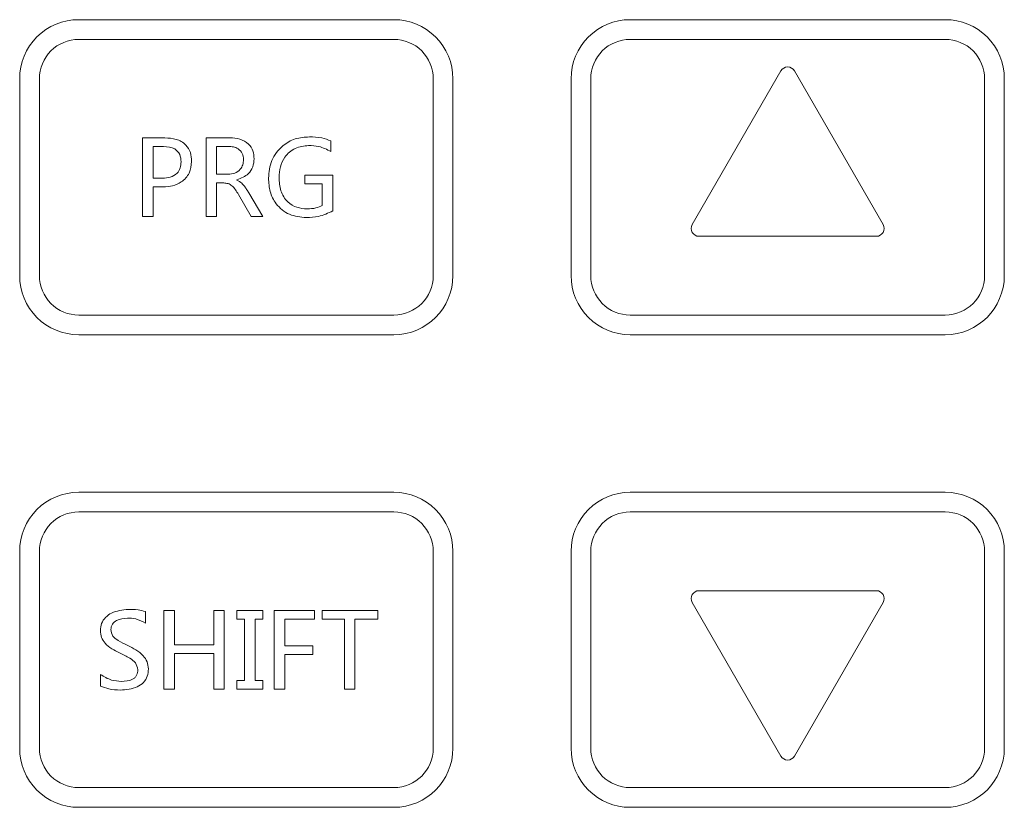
# Model space of a CAD drawing. Header units: millimetres. Extents: x -420 to 420, y -297 to 297.
# Tile 30 of 203: x -290 to -265, y -19 to 1. Entities that reach past the tile are written whole.
import ezdxf

# ---------------------------------------------------------------- set-up
doc = ezdxf.new("R2010")
doc.units = ezdxf.units.MM
doc.header["$MEASUREMENT"] = 0
doc.layers.add('layer 1', color=7, linetype='Continuous')

msp = doc.modelspace()

# ---------------------------------------------------------------- linework, layer by layer
at = {"layer": 'layer 1', "lineweight": 9}
for points, knots in [([(-288.71, 0.9495), (-289.1078, 0.9495), (-289.4894, 0.7915), (-289.7708, 0.5103), (-289.7708, 0.5103), (-290.052, 0.2289), (-290.21, -0.1527), (-290.21, -0.5505)], [0, 0, 0, 0, 0.3333333, 0.3333333, 0.3333333, 0.3333333, 1, 1, 1, 1]), ([(-279.2098, -0.5505), (-279.2098, -0.1527), (-279.3678, 0.2289), (-279.6492, 0.5103), (-279.6492, 0.5103), (-279.9304, 0.7915), (-280.312, 0.9495), (-280.7098, 0.9495)], [0, 0, 0, 0, 0.3333333, 0.3333333, 0.3333333, 0.3333333, 1, 1, 1, 1]), ([(-274.7097, 0.9495), (-275.1075, 0.9495), (-275.4891, 0.7915), (-275.7705, 0.5103), (-275.7705, 0.5103), (-276.0517, 0.2289), (-276.2097, -0.1527), (-276.2097, -0.5505)], [0, 0, 0, 0, 0.3333333, 0.3333333, 0.3333333, 0.3333333, 1, 1, 1, 1]), ([(-265.2095, -0.5505), (-265.2095, -0.1527), (-265.3675, 0.2289), (-265.6489, 0.5103), (-265.6489, 0.5103), (-265.9301, 0.7915), (-266.3117, 0.9495), (-266.7095, 0.9495)], [0, 0, 0, 0, 0.3333333, 0.3333333, 0.3333333, 0.3333333, 1, 1, 1, 1]), ([(-288.71, 0.4495), (-288.9752, 0.4495), (-289.2296, 0.3443), (-289.4172, 0.1567), (-289.4172, 0.1567), (-289.6046, -0.0309), (-289.71, -0.2853), (-289.71, -0.5505)], [0, 0, 0, 0, 0.3333333, 0.3333333, 0.3333333, 0.3333333, 1, 1, 1, 1]), ([(-279.7098, -0.5505), (-279.7098, -0.2853), (-279.8152, -0.0309), (-280.0028, 0.1567), (-280.0028, 0.1567), (-280.1902, 0.3443), (-280.4446, 0.4495), (-280.7098, 0.4495)], [0, 0, 0, 0, 0.3333333, 0.3333333, 0.3333333, 0.3333333, 1, 1, 1, 1]), ([(-274.7097, 0.4495), (-274.9749, 0.4495), (-275.2293, 0.3443), (-275.4169, 0.1567), (-275.4169, 0.1567), (-275.6043, -0.0309), (-275.7097, -0.2853), (-275.7097, -0.5505)], [0, 0, 0, 0, 0.3333333, 0.3333333, 0.3333333, 0.3333333, 1, 1, 1, 1]), ([(-265.7095, -0.5505), (-265.7095, -0.2853), (-265.8149, -0.0309), (-266.0025, 0.1567), (-266.0025, 0.1567), (-266.1899, 0.3443), (-266.4443, 0.4495), (-266.7095, 0.4495)], [0, 0, 0, 0, 0.3333333, 0.3333333, 0.3333333, 0.3333333, 1, 1, 1, 1]), ([(-270.5364, -0.3505), (-270.5722, -0.2885), (-270.6382, -0.2505), (-270.7096, -0.2505), (-270.7096, -0.2505), (-270.781, -0.2505), (-270.8472, -0.2885), (-270.8828, -0.3505)], [0, 0, 0, 0, 0.3333333, 0.3333333, 0.3333333, 0.3333333, 1, 1, 1, 1]), ([(-286.5225, -2.0505), (-286.4263, -2.0559), (-286.3299, -2.0615), (-286.2379, -2.0887), (-286.2379, -2.0887), (-286.1465, -2.1159), (-286.0593, -2.1645), (-285.9923, -2.2337), (-285.9923, -2.2337), (-285.9397, -2.2879), (-285.8995, -2.3549), (-285.8769, -2.4261), (-285.8769, -2.4261), (-285.8543, -2.4977), (-285.8491, -2.5733), (-285.8441, -2.6491)], [0, 0, 0, 0, 0.2, 0.2, 0.2, 0.2, 0.4, 0.4, 0.4, 0.4, 0.6, 0.6, 0.6, 0.6, 1, 1, 1, 1]), ([(-284.8749, -2.0505), (-284.7887, -2.0553), (-284.7025, -2.0601), (-284.6201, -2.0843), (-284.6201, -2.0843), (-284.5383, -2.1081), (-284.4603, -2.1511), (-284.3987, -2.2117), (-284.3987, -2.2117), (-284.3503, -2.2593), (-284.3119, -2.3179), (-284.2903, -2.3809), (-284.2903, -2.3809), (-284.2685, -2.4443), (-284.2637, -2.5121), (-284.2587, -2.5801)], [0, 0, 0, 0, 0.2, 0.2, 0.2, 0.2, 0.4, 0.4, 0.4, 0.4, 0.6, 0.6, 0.6, 0.6, 1, 1, 1, 1]), ([(-283.8929, -3.0767), (-283.8779, -2.9211), (-283.8631, -2.7653), (-283.8059, -2.6239), (-283.8059, -2.6239), (-283.7491, -2.4827), (-283.6499, -2.3557), (-283.5299, -2.2557), (-283.5299, -2.2557), (-283.4353, -2.1771), (-283.3277, -2.1153), (-283.2129, -2.0799), (-283.2129, -2.0799), (-283.0979, -2.0443), (-282.9757, -2.0353), (-282.8536, -2.0261)], [0, 0, 0, 0, 0.2, 0.2, 0.2, 0.2, 0.4, 0.4, 0.4, 0.4, 0.6, 0.6, 0.6, 0.6, 1, 1, 1, 1]), ([(-282.8772, -2.2455), (-282.9937, -2.2589), (-283.1103, -2.2723), (-283.2137, -2.3197), (-283.2137, -2.3197), (-283.3169, -2.3671), (-283.4071, -2.4487), (-283.4751, -2.5437), (-283.4751, -2.5437), (-283.5285, -2.6187), (-283.5683, -2.7021), (-283.5909, -2.7893), (-283.5909, -2.7893), (-283.6135, -2.8769), (-283.6191, -2.9683), (-283.6245, -3.0595)], [0, 0, 0, 0, 0.2, 0.2, 0.2, 0.2, 0.4, 0.4, 0.4, 0.4, 0.6, 0.6, 0.6, 0.6, 1, 1, 1, 1]), ([(-282.3074, -2.3979), (-282.4082, -2.3475), (-282.5088, -2.2971), (-282.616, -2.2723), (-282.616, -2.2723), (-282.7004, -2.2527), (-282.7888, -2.2491), (-282.8772, -2.2455)], [0, 0, 0, 0, 0.3333333, 0.3333333, 0.3333333, 0.3333333, 1, 1, 1, 1]), ([(-282.8536, -2.0261), (-282.7482, -2.0293), (-282.643, -2.0327), (-282.5416, -2.0547), (-282.5416, -2.0547), (-282.462, -2.0721), (-282.3846, -2.1009), (-282.3074, -2.1297)], [0, 0, 0, 0, 0.3333333, 0.3333333, 0.3333333, 0.3333333, 1, 1, 1, 1]), ([(-286.1123, -2.6595), (-286.1169, -2.5951), (-286.1213, -2.5309), (-286.1469, -2.4733), (-286.1469, -2.4733), (-286.1723, -2.4163), (-286.2185, -2.3661), (-286.2717, -2.3337), (-286.2717, -2.3337), (-286.3561, -2.2825), (-286.4585, -2.2761), (-286.5609, -2.2699)], [0, 0, 0, 0, 0.25, 0.25, 0.25, 0.25, 0.5, 0.5, 0.5, 0.5, 1, 1, 1, 1]), ([(-284.5271, -2.6023), (-284.5319, -2.5479), (-284.5369, -2.4935), (-284.5591, -2.4453), (-284.5591, -2.4453), (-284.5811, -2.3975), (-284.6203, -2.3559), (-284.6661, -2.3273), (-284.6661, -2.3273), (-284.7023, -2.3045), (-284.7427, -2.2901), (-284.7839, -2.2817), (-284.7839, -2.2817), (-284.8253, -2.2735), (-284.8677, -2.2717), (-284.9101, -2.2699)], [0, 0, 0, 0, 0.2, 0.2, 0.2, 0.2, 0.4, 0.4, 0.4, 0.4, 0.6, 0.6, 0.6, 0.6, 1, 1, 1, 1]), ([(-286.5853, -3.0749), (-286.5183, -3.0713), (-286.4511, -3.0679), (-286.3867, -3.0495), (-286.3867, -3.0495), (-286.3227, -3.0311), (-286.2611, -2.9979), (-286.2145, -2.9499), (-286.2145, -2.9499), (-286.1777, -2.9121), (-286.1503, -2.8649), (-286.1347, -2.8151), (-286.1347, -2.8151), (-286.1191, -2.7651), (-286.1157, -2.7123), (-286.1123, -2.6595)], [0, 0, 0, 0, 0.2, 0.2, 0.2, 0.2, 0.4, 0.4, 0.4, 0.4, 0.6, 0.6, 0.6, 0.6, 1, 1, 1, 1]), ([(-285.8441, -2.6491), (-285.8557, -2.7517), (-285.8673, -2.8543), (-285.9097, -2.9443), (-285.9097, -2.9443), (-285.9523, -3.0343), (-286.0257, -3.1119), (-286.1099, -3.1705), (-286.1099, -3.1705), (-286.1765, -3.2169), (-286.2499, -3.2516), (-286.3267, -3.2704), (-286.3267, -3.2704), (-286.4035, -3.289), (-286.4839, -3.2918), (-286.5643, -3.2944)], [0, 0, 0, 0, 0.2, 0.2, 0.2, 0.2, 0.4, 0.4, 0.4, 0.4, 0.6, 0.6, 0.6, 0.6, 1, 1, 1, 1]), ([(-284.9139, -2.9773), (-284.8569, -2.9723), (-284.8001, -2.9673), (-284.7477, -2.9473), (-284.7477, -2.9473), (-284.6957, -2.9275), (-284.6483, -2.8927), (-284.6113, -2.8493), (-284.6113, -2.8493), (-284.5821, -2.8151), (-284.5595, -2.7757), (-284.5465, -2.7337), (-284.5465, -2.7337), (-284.5335, -2.6915), (-284.5303, -2.6469), (-284.5271, -2.6023)], [0, 0, 0, 0, 0.2, 0.2, 0.2, 0.2, 0.4, 0.4, 0.4, 0.4, 0.6, 0.6, 0.6, 0.6, 1, 1, 1, 1]), ([(-284.2587, -2.5801), (-284.2641, -2.6503), (-284.2693, -2.7203), (-284.2919, -2.7863), (-284.2919, -2.7863), (-284.3145, -2.8521), (-284.3545, -2.9137), (-284.4047, -2.9611), (-284.4047, -2.9611), (-284.4835, -3.0357), (-284.5879, -3.0755), (-284.6925, -3.1153)], [0, 0, 0, 0, 0.25, 0.25, 0.25, 0.25, 0.5, 0.5, 0.5, 0.5, 1, 1, 1, 1]), ([(-284.6565, -3.4876), (-284.7041, -3.4058), (-284.7517, -3.324), (-284.8245, -3.266), (-284.8245, -3.266), (-284.8529, -3.2431), (-284.8855, -3.2241), (-284.9201, -3.2133), (-284.9201, -3.2133), (-284.9547, -3.2023), (-284.9915, -3.1995), (-285.0281, -3.1967)], [0, 0, 0, 0, 0.25, 0.25, 0.25, 0.25, 0.5, 0.5, 0.5, 0.5, 1, 1, 1, 1]), ([(-284.6925, -3.1217), (-284.6479, -3.1465), (-284.6033, -3.1715), (-284.5667, -3.2057), (-284.5667, -3.2057), (-284.5429, -3.2279), (-284.5227, -3.2542), (-284.5033, -3.2808), (-284.5033, -3.2808), (-284.4837, -3.3074), (-284.4653, -3.3344), (-284.4475, -3.3618), (-284.4475, -3.3618), (-284.4297, -3.3894), (-284.4127, -3.4174), (-284.3955, -3.4454)], [0, 0, 0, 0, 0.2, 0.2, 0.2, 0.2, 0.4, 0.4, 0.4, 0.4, 0.6, 0.6, 0.6, 0.6, 1, 1, 1, 1]), ([(-282.9325, -4.075), (-283.0793, -4.0612), (-283.2261, -4.0474), (-283.3587, -3.9918), (-283.3587, -3.9918), (-283.4909, -3.9364), (-283.6089, -3.8396), (-283.6977, -3.7228), (-283.6977, -3.7228), (-283.7679, -3.6308), (-283.8197, -3.5262), (-283.8493, -3.4166), (-283.8493, -3.4166), (-283.8787, -3.3068), (-283.8859, -3.1917), (-283.8929, -3.0767)], [0, 0, 0, 0, 0.2, 0.2, 0.2, 0.2, 0.4, 0.4, 0.4, 0.4, 0.6, 0.6, 0.6, 0.6, 1, 1, 1, 1]), ([(-283.6245, -3.0595), (-283.6177, -3.1731), (-283.6109, -3.2866), (-283.5767, -3.3938), (-283.5767, -3.3938), (-283.5427, -3.5004), (-283.4819, -3.6008), (-283.3997, -3.6788), (-283.3997, -3.6788), (-283.3349, -3.7402), (-283.2567, -3.7878), (-283.1731, -3.815), (-283.1731, -3.815), (-283.0895, -3.8422), (-283.0003, -3.8488), (-282.911, -3.8554)], [0, 0, 0, 0, 0.2, 0.2, 0.2, 0.2, 0.4, 0.4, 0.4, 0.4, 0.6, 0.6, 0.6, 0.6, 1, 1, 1, 1]), ([(-282.2586, -3.9068), (-282.3788, -3.9618), (-282.499, -4.0168), (-282.6254, -4.0442), (-282.6254, -4.0442), (-282.7252, -4.0658), (-282.8288, -4.0704), (-282.9325, -4.075)], [0, 0, 0, 0, 0.3333333, 0.3333333, 0.3333333, 0.3333333, 1, 1, 1, 1]), ([(-282.911, -3.8554), (-282.836, -3.8522), (-282.761, -3.8492), (-282.6898, -3.8304), (-282.6898, -3.8304), (-282.634, -3.8158), (-282.5804, -3.7914), (-282.527, -3.767)], [0, 0, 0, 0, 0.3333333, 0.3333333, 0.3333333, 0.3333333, 1, 1, 1, 1]), ([(-273.1347, -4.2506), (-273.1703, -4.3124), (-273.1703, -4.3886), (-273.1347, -4.4506), (-273.1347, -4.4506), (-273.0989, -4.5124), (-273.0329, -4.5506), (-272.9615, -4.5506)], [0, 0, 0, 0, 0.3333333, 0.3333333, 0.3333333, 0.3333333, 1, 1, 1, 1]), ([(-268.458, -4.5506), (-268.3866, -4.5506), (-268.3204, -4.5124), (-268.2848, -4.4506), (-268.2848, -4.4506), (-268.249, -4.3886), (-268.249, -4.3124), (-268.2848, -4.2506)], [0, 0, 0, 0, 0.3333333, 0.3333333, 0.3333333, 0.3333333, 1, 1, 1, 1]), ([(-290.21, -5.5506), (-290.21, -5.9484), (-290.052, -6.3298), (-289.7708, -6.6112), (-289.7708, -6.6112), (-289.4894, -6.8924), (-289.1078, -7.0506), (-288.71, -7.0506)], [0, 0, 0, 0, 0.3333333, 0.3333333, 0.3333333, 0.3333333, 1, 1, 1, 1]), ([(-289.71, -5.5506), (-289.71, -5.8158), (-289.6046, -6.07), (-289.4172, -6.2576), (-289.4172, -6.2576), (-289.2296, -6.4452), (-288.9752, -6.5506), (-288.71, -6.5506)], [0, 0, 0, 0, 0.3333333, 0.3333333, 0.3333333, 0.3333333, 1, 1, 1, 1]), ([(-276.2097, -5.5506), (-276.2097, -5.9484), (-276.0517, -6.3298), (-275.7705, -6.6112), (-275.7705, -6.6112), (-275.4891, -6.8924), (-275.1075, -7.0506), (-274.7097, -7.0506)], [0, 0, 0, 0, 0.3333333, 0.3333333, 0.3333333, 0.3333333, 1, 1, 1, 1]), ([(-275.7097, -5.5506), (-275.7097, -5.8158), (-275.6043, -6.07), (-275.4169, -6.2576), (-275.4169, -6.2576), (-275.2293, -6.4452), (-274.9749, -6.5506), (-274.7097, -6.5506)], [0, 0, 0, 0, 0.3333333, 0.3333333, 0.3333333, 0.3333333, 1, 1, 1, 1]), ([(-288.71, -11.0507), (-289.1078, -11.0507), (-289.4894, -11.2087), (-289.7708, -11.4899), (-289.7708, -11.4899), (-290.052, -11.7713), (-290.21, -12.1529), (-290.21, -12.5507)], [0, 0, 0, 0, 0.3333333, 0.3333333, 0.3333333, 0.3333333, 1, 1, 1, 1]), ([(-279.2098, -12.5507), (-279.2098, -12.1529), (-279.3678, -11.7713), (-279.6492, -11.4899), (-279.6492, -11.4899), (-279.9304, -11.2087), (-280.312, -11.0507), (-280.7098, -11.0507)], [0, 0, 0, 0, 0.3333333, 0.3333333, 0.3333333, 0.3333333, 1, 1, 1, 1]), ([(-274.7097, -11.0507), (-275.1075, -11.0507), (-275.4891, -11.2087), (-275.7705, -11.4899), (-275.7705, -11.4899), (-276.0517, -11.7713), (-276.2097, -12.1529), (-276.2097, -12.5507)], [0, 0, 0, 0, 0.3333333, 0.3333333, 0.3333333, 0.3333333, 1, 1, 1, 1]), ([(-265.2095, -12.5507), (-265.2095, -12.1529), (-265.3675, -11.7713), (-265.6489, -11.4899), (-265.6489, -11.4899), (-265.9301, -11.2087), (-266.3117, -11.0507), (-266.7095, -11.0507)], [0, 0, 0, 0, 0.3333333, 0.3333333, 0.3333333, 0.3333333, 1, 1, 1, 1]), ([(-288.71, -11.5507), (-288.9752, -11.5507), (-289.2296, -11.6559), (-289.4172, -11.8435), (-289.4172, -11.8435), (-289.6046, -12.0311), (-289.71, -12.2855), (-289.71, -12.5507)], [0, 0, 0, 0, 0.3333333, 0.3333333, 0.3333333, 0.3333333, 1, 1, 1, 1]), ([(-279.7098, -12.5507), (-279.7098, -12.2855), (-279.8152, -12.0311), (-280.0028, -11.8435), (-280.0028, -11.8435), (-280.1902, -11.6559), (-280.4446, -11.5507), (-280.7098, -11.5507)], [0, 0, 0, 0, 0.3333333, 0.3333333, 0.3333333, 0.3333333, 1, 1, 1, 1]), ([(-274.7097, -11.5507), (-274.9749, -11.5507), (-275.2293, -11.6559), (-275.4169, -11.8435), (-275.4169, -11.8435), (-275.6043, -12.0311), (-275.7097, -12.2855), (-275.7097, -12.5507)], [0, 0, 0, 0, 0.3333333, 0.3333333, 0.3333333, 0.3333333, 1, 1, 1, 1]), ([(-265.7095, -12.5507), (-265.7095, -12.2855), (-265.8149, -12.0311), (-266.0025, -11.8435), (-266.0025, -11.8435), (-266.1899, -11.6559), (-266.4443, -11.5507), (-266.7095, -11.5507)], [0, 0, 0, 0, 0.3333333, 0.3333333, 0.3333333, 0.3333333, 1, 1, 1, 1]), ([(-272.9615, -13.5507), (-273.0329, -13.5507), (-273.0989, -13.5887), (-273.1347, -13.6507), (-273.1347, -13.6507), (-273.1703, -13.7125), (-273.1703, -13.7888), (-273.1347, -13.8508)], [0, 0, 0, 0, 0.3333333, 0.3333333, 0.3333333, 0.3333333, 1, 1, 1, 1]), ([(-268.2848, -13.8508), (-268.249, -13.7888), (-268.249, -13.7125), (-268.2848, -13.6507), (-268.2848, -13.6507), (-268.3204, -13.5887), (-268.3866, -13.5507), (-268.458, -13.5507)], [0, 0, 0, 0, 0.3333333, 0.3333333, 0.3333333, 0.3333333, 1, 1, 1, 1]), ([(-288.1611, -14.563), (-288.1555, -14.5008), (-288.1499, -14.4386), (-288.1289, -14.3812), (-288.1289, -14.3812), (-288.1077, -14.324), (-288.0711, -14.2716), (-288.0271, -14.2274), (-288.0271, -14.2274), (-287.9831, -14.183), (-287.9317, -14.147), (-287.8769, -14.1196), (-287.8769, -14.1196), (-287.7483, -14.056), (-287.6011, -14.0412), (-287.4539, -14.0264)], [0, 0, 0, 0, 0.2, 0.2, 0.2, 0.2, 0.4, 0.4, 0.4, 0.4, 0.6, 0.6, 0.6, 0.6, 1, 1, 1, 1]), ([(-287.4751, -14.2458), (-287.5713, -14.254), (-287.6675, -14.2622), (-287.7505, -14.307), (-287.7505, -14.307), (-287.7919, -14.3296), (-287.8301, -14.3612), (-287.8557, -14.401), (-287.8557, -14.401), (-287.8687, -14.421), (-287.8785, -14.4432), (-287.8841, -14.466), (-287.8841, -14.466), (-287.8899, -14.489), (-287.8913, -14.5128), (-287.8929, -14.5366)], [0, 0, 0, 0, 0.2, 0.2, 0.2, 0.2, 0.4, 0.4, 0.4, 0.4, 0.6, 0.6, 0.6, 0.6, 1, 1, 1, 1]), ([(-287.0149, -14.3738), (-287.0957, -14.331), (-287.1765, -14.288), (-287.2631, -14.2674), (-287.2631, -14.2674), (-287.3313, -14.251), (-287.4033, -14.2484), (-287.4751, -14.2458)], [0, 0, 0, 0, 0.3333333, 0.3333333, 0.3333333, 0.3333333, 1, 1, 1, 1]), ([(-287.4539, -14.0264), (-287.3705, -14.0266), (-287.2871, -14.0268), (-287.2053, -14.0388), (-287.2053, -14.0388), (-287.1411, -14.048), (-287.0779, -14.0646), (-287.0149, -14.0812)], [0, 0, 0, 0, 0.3333333, 0.3333333, 0.3333333, 0.3333333, 1, 1, 1, 1]), ([(-287.6723, -15.1304), (-287.8079, -15.063), (-287.9435, -14.9958), (-288.0415, -14.884), (-288.0415, -14.884), (-288.0799, -14.8402), (-288.1125, -14.7894), (-288.1315, -14.7348), (-288.1315, -14.7348), (-288.1505, -14.6802), (-288.1559, -14.6216), (-288.1611, -14.563)], [0, 0, 0, 0, 0.25, 0.25, 0.25, 0.25, 0.5, 0.5, 0.5, 0.5, 1, 1, 1, 1]), ([(-287.8929, -14.5366), (-287.8831, -14.5956), (-287.8733, -14.6548), (-287.8429, -14.7008), (-287.8429, -14.7008), (-287.8121, -14.7474), (-287.7601, -14.7808), (-287.7089, -14.8112), (-287.7089, -14.8112), (-287.6277, -14.8596), (-287.5479, -14.901), (-287.4679, -14.9424)], [0, 0, 0, 0, 0.25, 0.25, 0.25, 0.25, 0.5, 0.5, 0.5, 0.5, 1, 1, 1, 1]), ([(-287.4679, -14.9424), (-287.3261, -15.0138), (-287.1841, -15.0852), (-287.0771, -15.2004), (-287.0771, -15.2004), (-287.0351, -15.2458), (-286.9985, -15.2978), (-286.9769, -15.3548), (-286.9769, -15.3548), (-286.9551, -15.4116), (-286.9485, -15.4734), (-286.9417, -15.5352)], [0, 0, 0, 0, 0.25, 0.25, 0.25, 0.25, 0.5, 0.5, 0.5, 0.5, 1, 1, 1, 1]), ([(-287.2099, -15.5572), (-287.2237, -15.4956), (-287.2375, -15.4338), (-287.2709, -15.385), (-287.2709, -15.385), (-287.3047, -15.3356), (-287.3589, -15.2994), (-287.4133, -15.2668), (-287.4133, -15.2668), (-287.4993, -15.2152), (-287.5857, -15.1728), (-287.6723, -15.1304)], [0, 0, 0, 0, 0.25, 0.25, 0.25, 0.25, 0.5, 0.5, 0.5, 0.5, 1, 1, 1, 1]), ([(-288.1611, -15.6788), (-288.0689, -15.7342), (-287.9765, -15.7896), (-287.8759, -15.8188), (-287.8759, -15.8188), (-287.7967, -15.842), (-287.7123, -15.8488), (-287.6281, -15.8556)], [0, 0, 0, 0, 0.3333333, 0.3333333, 0.3333333, 0.3333333, 1, 1, 1, 1]), ([(-286.9417, -15.5352), (-286.9463, -15.5986), (-286.9511, -15.662), (-286.9709, -15.7214), (-286.9709, -15.7214), (-286.9907, -15.7806), (-287.0253, -15.836), (-287.0693, -15.8818), (-287.0693, -15.8818), (-287.1133, -15.9276), (-287.1665, -15.964), (-287.2231, -15.9908), (-287.2231, -15.9908), (-287.3559, -16.0538), (-287.5067, -16.0644), (-287.6577, -16.0752)], [0, 0, 0, 0, 0.2, 0.2, 0.2, 0.2, 0.4, 0.4, 0.4, 0.4, 0.6, 0.6, 0.6, 0.6, 1, 1, 1, 1]), ([(-287.6281, -15.8556), (-287.5281, -15.8506), (-287.4281, -15.8458), (-287.3441, -15.7996), (-287.3441, -15.7996), (-287.3229, -15.7878), (-287.3029, -15.7736), (-287.2853, -15.7566), (-287.2853, -15.7566), (-287.2675, -15.7396), (-287.2523, -15.72), (-287.2415, -15.6984), (-287.2415, -15.6984), (-287.2197, -15.6558), (-287.2149, -15.6066), (-287.2099, -15.5572)], [0, 0, 0, 0, 0.2, 0.2, 0.2, 0.2, 0.4, 0.4, 0.4, 0.4, 0.6, 0.6, 0.6, 0.6, 1, 1, 1, 1]), ([(-287.6577, -16.0752), (-287.7549, -16.0698), (-287.8521, -16.0646), (-287.9457, -16.0428), (-287.9457, -16.0428), (-288.0191, -16.0258), (-288.0901, -15.9986), (-288.1611, -15.9714)], [0, 0, 0, 0, 0.3333333, 0.3333333, 0.3333333, 0.3333333, 1, 1, 1, 1]), ([(-290.21, -17.5508), (-290.21, -17.9486), (-290.052, -18.33), (-289.7708, -18.6114), (-289.7708, -18.6114), (-289.4894, -18.8926), (-289.1078, -19.0509), (-288.71, -19.0509)], [0, 0, 0, 0, 0.3333333, 0.3333333, 0.3333333, 0.3333333, 1, 1, 1, 1]), ([(-289.71, -17.5508), (-289.71, -17.816), (-289.6046, -18.0702), (-289.4172, -18.2578), (-289.4172, -18.2578), (-289.2296, -18.4454), (-288.9752, -18.5508), (-288.71, -18.5508)], [0, 0, 0, 0, 0.3333333, 0.3333333, 0.3333333, 0.3333333, 1, 1, 1, 1]), ([(-276.2097, -17.5508), (-276.2097, -17.9486), (-276.0517, -18.33), (-275.7705, -18.6114), (-275.7705, -18.6114), (-275.4891, -18.8926), (-275.1075, -19.0509), (-274.7097, -19.0509)], [0, 0, 0, 0, 0.3333333, 0.3333333, 0.3333333, 0.3333333, 1, 1, 1, 1]), ([(-275.7097, -17.5508), (-275.7097, -17.816), (-275.6043, -18.0702), (-275.4169, -18.2578), (-275.4169, -18.2578), (-275.2293, -18.4454), (-274.9749, -18.5508), (-274.7097, -18.5508)], [0, 0, 0, 0, 0.3333333, 0.3333333, 0.3333333, 0.3333333, 1, 1, 1, 1]), ([(-270.8828, -17.7508), (-270.8472, -17.8126), (-270.781, -17.8508), (-270.7096, -17.8508), (-270.7096, -17.8508), (-270.6382, -17.8508), (-270.5722, -17.8126), (-270.5364, -17.7508)], [0, 0, 0, 0, 0.3333333, 0.3333333, 0.3333333, 0.3333333, 1, 1, 1, 1])]:
    msp.add_open_spline(points, degree=3, knots=knots, dxfattribs=at)
for points in [[(-280.7098, 0.9495), (-280.7098, 0.9495), (-288.71, 0.9495), (-288.71, 0.9495)], [(-266.7095, 0.9495), (-266.7095, 0.9495), (-274.7097, 0.9495), (-274.7097, 0.9495)], [(-280.7098, 0.4495), (-280.7098, 0.4495), (-288.71, 0.4495), (-288.71, 0.4495)], [(-266.7095, 0.4495), (-266.7095, 0.4495), (-274.7097, 0.4495), (-274.7097, 0.4495)], [(-270.8828, -0.3505), (-270.8828, -0.3505), (-273.1347, -4.2506), (-273.1347, -4.2506)], [(-268.2848, -4.2506), (-268.2848, -4.2506), (-270.5364, -0.3505), (-270.5364, -0.3505)], [(-290.21, -0.5505), (-290.21, -0.5505), (-290.21, -5.5506), (-290.21, -5.5506)], [(-289.71, -0.5505), (-289.71, -0.5505), (-289.71, -5.5506), (-289.71, -5.5506)], [(-279.7098, -5.5506), (-279.7098, -5.5506), (-279.7098, -0.5505), (-279.7098, -0.5505)], [(-279.2098, -5.5506), (-279.2098, -5.5506), (-279.2098, -0.5505), (-279.2098, -0.5505)], [(-276.2097, -0.5505), (-276.2097, -0.5505), (-276.2097, -5.5506), (-276.2097, -5.5506)], [(-275.7097, -0.5505), (-275.7097, -0.5505), (-275.7097, -5.5506), (-275.7097, -5.5506)], [(-265.7095, -5.5506), (-265.7095, -5.5506), (-265.7095, -0.5505), (-265.7095, -0.5505)], [(-265.2095, -5.5506), (-265.2095, -5.5506), (-265.2095, -0.5505), (-265.2095, -0.5505)], [(-287.0879, -2.0505), (-287.0879, -2.0505), (-286.5225, -2.0505), (-286.5225, -2.0505)], [(-287.0879, -4.0506), (-287.0879, -4.0506), (-287.0879, -2.0505), (-287.0879, -2.0505)], [(-285.4783, -2.0505), (-285.4783, -2.0505), (-284.8749, -2.0505), (-284.8749, -2.0505)], [(-285.4783, -4.0506), (-285.4783, -4.0506), (-285.4783, -2.0505), (-285.4783, -2.0505)], [(-282.3074, -2.1297), (-282.3074, -2.1297), (-282.3074, -2.3979), (-282.3074, -2.3979)], [(-286.8197, -2.2699), (-286.8197, -2.2699), (-286.8197, -3.0749), (-286.8197, -3.0749)], [(-286.5609, -2.2699), (-286.5609, -2.2699), (-286.8197, -2.2699), (-286.8197, -2.2699)], [(-285.2099, -2.2699), (-285.2099, -2.2699), (-285.2099, -2.9773), (-285.2099, -2.9773)], [(-284.9101, -2.2699), (-284.9101, -2.2699), (-285.2099, -2.2699), (-285.2099, -2.2699)], [(-285.2099, -2.9773), (-285.2099, -2.9773), (-284.9139, -2.9773), (-284.9139, -2.9773)], [(-286.8197, -3.0749), (-286.8197, -3.0749), (-286.5853, -3.0749), (-286.5853, -3.0749)], [(-285.2099, -3.1967), (-285.2099, -3.1967), (-285.2099, -4.0506), (-285.2099, -4.0506)], [(-285.0281, -3.1967), (-285.0281, -3.1967), (-285.2099, -3.1967), (-285.2099, -3.1967)], [(-284.6925, -3.1153), (-284.6925, -3.1153), (-284.6925, -3.1217), (-284.6925, -3.1217)], [(-282.9661, -3.2211), (-282.9661, -3.2211), (-282.9661, -3.0017), (-282.9661, -3.0017)], [(-282.9661, -3.0017), (-282.9661, -3.0017), (-282.2586, -3.0017), (-282.2586, -3.0017)], [(-282.527, -3.2211), (-282.527, -3.2211), (-282.9661, -3.2211), (-282.9661, -3.2211)], [(-282.527, -3.767), (-282.527, -3.767), (-282.527, -3.2211), (-282.527, -3.2211)], [(-282.2586, -3.0017), (-282.2586, -3.0017), (-282.2586, -3.9068), (-282.2586, -3.9068)], [(-286.8197, -3.2944), (-286.8197, -3.2944), (-286.8197, -4.0506), (-286.8197, -4.0506)], [(-286.5643, -3.2944), (-286.5643, -3.2944), (-286.8197, -3.2944), (-286.8197, -3.2944)], [(-284.3319, -4.0506), (-284.3319, -4.0506), (-284.6565, -3.4876), (-284.6565, -3.4876)], [(-284.3955, -3.4454), (-284.3955, -3.4454), (-284.0393, -4.0506), (-284.0393, -4.0506)], [(-286.8197, -4.0506), (-286.8197, -4.0506), (-287.0879, -4.0506), (-287.0879, -4.0506)], [(-285.2099, -4.0506), (-285.2099, -4.0506), (-285.4783, -4.0506), (-285.4783, -4.0506)], [(-284.0393, -4.0506), (-284.0393, -4.0506), (-284.3319, -4.0506), (-284.3319, -4.0506)], [(-272.9615, -4.5506), (-272.9615, -4.5506), (-268.458, -4.5506), (-268.458, -4.5506)], [(-280.7098, -7.0506), (-279.8814, -7.0506), (-279.2098, -6.379), (-279.2098, -5.5506)], [(-280.7098, -6.5506), (-280.1576, -6.5506), (-279.7098, -6.1028), (-279.7098, -5.5506)], [(-266.7095, -7.0506), (-265.8811, -7.0506), (-265.2095, -6.379), (-265.2095, -5.5506)], [(-266.7095, -6.5506), (-266.1573, -6.5506), (-265.7095, -6.1028), (-265.7095, -5.5506)], [(-288.71, -6.5506), (-288.71, -6.5506), (-280.7098, -6.5506), (-280.7098, -6.5506)], [(-274.7097, -6.5506), (-274.7097, -6.5506), (-266.7095, -6.5506), (-266.7095, -6.5506)], [(-288.71, -7.0506), (-288.71, -7.0506), (-280.7098, -7.0506), (-280.7098, -7.0506)], [(-274.7097, -7.0506), (-274.7097, -7.0506), (-266.7095, -7.0506), (-266.7095, -7.0506)], [(-280.7098, -11.0507), (-280.7098, -11.0507), (-288.71, -11.0507), (-288.71, -11.0507)], [(-266.7095, -11.0507), (-266.7095, -11.0507), (-274.7097, -11.0507), (-274.7097, -11.0507)], [(-280.7098, -11.5507), (-280.7098, -11.5507), (-288.71, -11.5507), (-288.71, -11.5507)], [(-266.7095, -11.5507), (-266.7095, -11.5507), (-274.7097, -11.5507), (-274.7097, -11.5507)], [(-290.21, -12.5507), (-290.21, -12.5507), (-290.21, -17.5508), (-290.21, -17.5508)], [(-289.71, -12.5507), (-289.71, -12.5507), (-289.71, -17.5508), (-289.71, -17.5508)], [(-279.7098, -17.5508), (-279.7098, -17.5508), (-279.7098, -12.5507), (-279.7098, -12.5507)], [(-279.2098, -17.5508), (-279.2098, -17.5508), (-279.2098, -12.5507), (-279.2098, -12.5507)], [(-276.2097, -12.5507), (-276.2097, -12.5507), (-276.2097, -17.5508), (-276.2097, -17.5508)], [(-275.7097, -12.5507), (-275.7097, -12.5507), (-275.7097, -17.5508), (-275.7097, -17.5508)], [(-265.7095, -17.5508), (-265.7095, -17.5508), (-265.7095, -12.5507), (-265.7095, -12.5507)], [(-265.2095, -17.5508), (-265.2095, -17.5508), (-265.2095, -12.5507), (-265.2095, -12.5507)], [(-268.458, -13.5507), (-268.458, -13.5507), (-272.9615, -13.5507), (-272.9615, -13.5507)], [(-273.1347, -13.8508), (-273.1347, -13.8508), (-270.8828, -17.7508), (-270.8828, -17.7508)], [(-270.5364, -17.7508), (-270.5364, -17.7508), (-268.2848, -13.8508), (-268.2848, -13.8508)], [(-287.0149, -14.0812), (-287.0149, -14.0812), (-287.0149, -14.3738), (-287.0149, -14.3738)], [(-286.5515, -14.0508), (-286.5515, -14.0508), (-286.2831, -14.0508), (-286.2831, -14.0508)], [(-286.5515, -16.0508), (-286.5515, -16.0508), (-286.5515, -14.0508), (-286.5515, -14.0508)], [(-286.2831, -14.0508), (-286.2831, -14.0508), (-286.2831, -14.9288), (-286.2831, -14.9288)], [(-285.2831, -14.9288), (-285.2831, -14.9288), (-285.2831, -14.0508), (-285.2831, -14.0508)], [(-285.2831, -14.0508), (-285.2831, -14.0508), (-285.0149, -14.0508), (-285.0149, -14.0508)], [(-285.0149, -14.0508), (-285.0149, -14.0508), (-285.0149, -16.0508), (-285.0149, -16.0508)], [(-284.6977, -14.2702), (-284.6977, -14.2702), (-284.6977, -14.0508), (-284.6977, -14.0508)], [(-284.6977, -14.0508), (-284.6977, -14.0508), (-284.0393, -14.0508), (-284.0393, -14.0508)], [(-284.0393, -14.0508), (-284.0393, -14.0508), (-284.0393, -14.2702), (-284.0393, -14.2702)], [(-283.7465, -16.0508), (-283.7465, -16.0508), (-283.7465, -14.0508), (-283.7465, -14.0508)], [(-283.7465, -14.0508), (-283.7465, -14.0508), (-282.722, -14.0508), (-282.722, -14.0508)], [(-282.722, -14.0508), (-282.722, -14.0508), (-282.722, -14.2702), (-282.722, -14.2702)], [(-282.527, -14.2702), (-282.527, -14.2702), (-282.527, -14.0508), (-282.527, -14.0508)], [(-282.527, -14.0508), (-282.527, -14.0508), (-281.1122, -14.0508), (-281.1122, -14.0508)], [(-281.1122, -14.0508), (-281.1122, -14.0508), (-281.1122, -14.2702), (-281.1122, -14.2702)], [(-284.5027, -14.2702), (-284.5027, -14.2702), (-284.6977, -14.2702), (-284.6977, -14.2702)], [(-284.5027, -15.8312), (-284.5027, -15.8312), (-284.5027, -14.2702), (-284.5027, -14.2702)], [(-284.2343, -14.2702), (-284.2343, -14.2702), (-284.2343, -15.8312), (-284.2343, -15.8312)], [(-284.0393, -14.2702), (-284.0393, -14.2702), (-284.2343, -14.2702), (-284.2343, -14.2702)], [(-282.722, -14.2702), (-282.722, -14.2702), (-283.4783, -14.2702), (-283.4783, -14.2702)], [(-283.4783, -14.2702), (-283.4783, -14.2702), (-283.4783, -14.9532), (-283.4783, -14.9532)], [(-281.966, -14.2702), (-281.966, -14.2702), (-282.527, -14.2702), (-282.527, -14.2702)], [(-281.966, -16.0508), (-281.966, -16.0508), (-281.966, -14.2702), (-281.966, -14.2702)], [(-281.6976, -14.2702), (-281.6976, -14.2702), (-281.6976, -16.0508), (-281.6976, -16.0508)], [(-281.1122, -14.2702), (-281.1122, -14.2702), (-281.6976, -14.2702), (-281.6976, -14.2702)], [(-286.2831, -14.9288), (-286.2831, -14.9288), (-285.2831, -14.9288), (-285.2831, -14.9288)], [(-283.4783, -14.9532), (-283.4783, -14.9532), (-282.7708, -14.9532), (-282.7708, -14.9532)], [(-282.7708, -14.9532), (-282.7708, -14.9532), (-282.7708, -15.1726), (-282.7708, -15.1726)], [(-286.2831, -15.1482), (-286.2831, -15.1482), (-286.2831, -16.0508), (-286.2831, -16.0508)], [(-285.2831, -15.1482), (-285.2831, -15.1482), (-286.2831, -15.1482), (-286.2831, -15.1482)], [(-285.2831, -16.0508), (-285.2831, -16.0508), (-285.2831, -15.1482), (-285.2831, -15.1482)], [(-282.7708, -15.1726), (-282.7708, -15.1726), (-283.4783, -15.1726), (-283.4783, -15.1726)], [(-283.4783, -15.1726), (-283.4783, -15.1726), (-283.4783, -16.0508), (-283.4783, -16.0508)], [(-288.1611, -15.9714), (-288.1611, -15.9714), (-288.1611, -15.6788), (-288.1611, -15.6788)], [(-284.6977, -15.8312), (-284.6977, -15.8312), (-284.5027, -15.8312), (-284.5027, -15.8312)], [(-284.6977, -16.0508), (-284.6977, -16.0508), (-284.6977, -15.8312), (-284.6977, -15.8312)], [(-284.2343, -15.8312), (-284.2343, -15.8312), (-284.0393, -15.8312), (-284.0393, -15.8312)], [(-284.0393, -15.8312), (-284.0393, -15.8312), (-284.0393, -16.0508), (-284.0393, -16.0508)], [(-286.2831, -16.0508), (-286.2831, -16.0508), (-286.5515, -16.0508), (-286.5515, -16.0508)], [(-285.0149, -16.0508), (-285.0149, -16.0508), (-285.2831, -16.0508), (-285.2831, -16.0508)], [(-284.0393, -16.0508), (-284.0393, -16.0508), (-284.6977, -16.0508), (-284.6977, -16.0508)], [(-283.4783, -16.0508), (-283.4783, -16.0508), (-283.7465, -16.0508), (-283.7465, -16.0508)], [(-281.6976, -16.0508), (-281.6976, -16.0508), (-281.966, -16.0508), (-281.966, -16.0508)], [(-280.7098, -19.0509), (-279.8814, -19.0509), (-279.2098, -18.3792), (-279.2098, -17.5508)], [(-280.7098, -18.5508), (-280.1576, -18.5508), (-279.7098, -18.103), (-279.7098, -17.5508)], [(-266.7095, -19.0509), (-265.8811, -19.0509), (-265.2095, -18.3792), (-265.2095, -17.5508)], [(-266.7095, -18.5508), (-266.1573, -18.5508), (-265.7095, -18.103), (-265.7095, -17.5508)], [(-288.71, -18.5508), (-288.71, -18.5508), (-280.7098, -18.5508), (-280.7098, -18.5508)], [(-274.7097, -18.5508), (-274.7097, -18.5508), (-266.7095, -18.5508), (-266.7095, -18.5508)], [(-288.71, -19.0509), (-288.71, -19.0509), (-280.7098, -19.0509), (-280.7098, -19.0509)], [(-274.7097, -19.0509), (-274.7097, -19.0509), (-266.7095, -19.0509), (-266.7095, -19.0509)]]:
    msp.add_open_spline(points, degree=3, dxfattribs=at)

doc.saveas('drawing.dxf')
